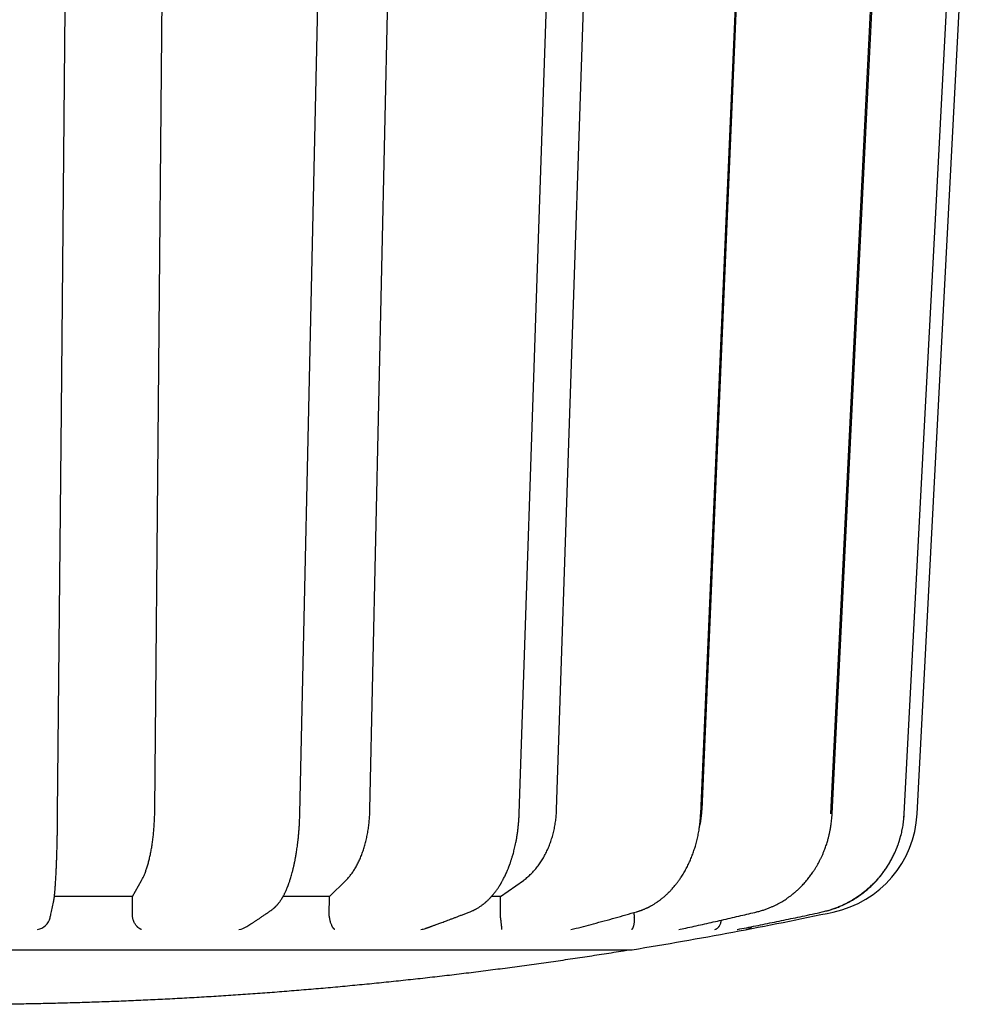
# Model space of a CAD drawing. Header units: millimetres. Extents: x 8 to 564, y 12 to 489.
# Tile 19 of 81: x 299 to 322, y 95 to 118. Entities that reach past the tile are written whole.
import ezdxf

# ---------------------------------------------------------------- set-up
doc = ezdxf.new("R2010")
doc.units = ezdxf.units.MM

msp = doc.modelspace()

# ---------------------------------------------------------------- linework, layer by layer
at = {"color": 7, "linetype": 'Continuous', "lineweight": 30}
for p, q in [((320.27, 99.465), (321.831, 129.26)), ((318.237, 99.465), (319.637, 127.762)), ((302.288, 99.564), (302.537, 127.326)), ((307.363, 99.564), (307.975, 127.326)), ((311.765, 99.564), (312.699, 127.326)), ((315.196, 99.564), (316.388, 127.326)), ((318.264, 99.466), (318.264, 99.466)), ((301.759, 97.515), (301.976, 97.896)), ((306.405, 97.515), (306.796, 97.896)), ((310.444, 97.515), (310.982, 97.896)), ((299.9, 97.381), (299.9, 97.384)), ((301.759, 97.515), (299.92, 97.515)), ((301.759, 97.083), (301.759, 97.515)), ((306.405, 97.515), (305.313, 97.515)), ((306.404, 97.083), (306.405, 97.515)), ((310.444, 97.515), (310.23, 97.515)), ((310.441, 97.083), (310.444, 97.515)), ((305.045, 97.198), (305.045, 97.199)), ((313.596, 97.083), (313.597, 97.139)), ((318.029, 97.151), (318.031, 97.152)), ((314.648, 96.737), (314.68, 96.743)), ((316.022, 96.737), (316.032, 96.739)), ((313.5, 96.26), (313.5, 96.261))]:
    msp.add_line(p, q, dxfattribs=at)
at = {"color": 7, "linetype": 'Continuous', "lineweight": 30, "flags": 128}
for points in [[(299.996, 99.478), (300.084, 108.967), (300.172, 118.457), (300.258, 127.777)], [(305.709, 99.473), (306.017, 113.265), (306.341, 127.772)], [(310.883, 99.47), (311.35, 113.262), (311.842, 127.769)], [(315.165, 99.467), (315.76, 113.26), (316.386, 127.766)], [(318.264, 99.466), (318.901, 112.348), (319.663, 127.763)], [(319.967, 99.465), (320.47, 109.058), (320.694, 113.344), (321.449, 127.762)]]:
    msp.add_lwpolyline(points, dxfattribs=at)
at = {"color": 7, "linetype": 'Continuous', "lineweight": 30}
for centre, radius, start, end in [((317.773, 99.595), 2.5, 282.001, 357), ((297.5, 194.964), 100, 279.23588, 282.0006), ((299.452, 97.109), 0.378, 280.4142, 345.6963), ((304.206, 97.197), 0.465, 278.3665, 302.4826), ((308.499, 97.246), 0.514, 277.5884, 289.9298), ((312.043, 97.216), 0.483, 277.3793, 285.0455)]:
    msp.add_arc(centre, radius, start, end, dxfattribs=at)
for points, knots in [([(299.964, 98.145), (299.965, 98.176), (299.968, 98.239), (299.972, 98.339), (299.975, 98.442), (299.979, 98.549), (299.982, 98.658), (299.985, 98.77), (299.987, 98.885), (299.99, 99.003), (299.992, 99.122), (299.994, 99.243), (299.995, 99.361), (299.996, 99.44), (299.996, 99.478)], [0, 0, 0, 0, 0.084168, 0.168096, 0.251851, 0.335499, 0.419105, 0.502733, 0.586444, 0.670303, 0.754377, 0.838426, 0.922263, 1, 1, 1, 1]), ([(301.976, 97.896), (301.988, 97.917), (302.01, 97.958), (302.042, 98.03), (302.073, 98.108), (302.102, 98.192), (302.13, 98.283), (302.155, 98.379), (302.179, 98.481), (302.2, 98.588), (302.219, 98.699), (302.236, 98.814), (302.251, 98.933), (302.263, 99.055), (302.273, 99.18), (302.281, 99.306), (302.286, 99.435), (302.287, 99.521), (302.288, 99.564)], [0, 0, 0, 0, 0.062688, 0.125134, 0.187601, 0.250354, 0.312919, 0.375275, 0.437688, 0.500421, 0.562851, 0.625075, 0.687358, 0.749964, 0.812561, 0.874921, 0.937312, 1, 1, 1, 1]), ([(305.53, 98.081), (305.534, 98.095), (305.541, 98.122), (305.551, 98.161), (305.559, 98.194), (305.566, 98.223), (305.571, 98.246), (305.575, 98.263), (305.577, 98.276), (305.579, 98.285), (305.581, 98.292), (305.582, 98.299), (305.584, 98.307), (305.586, 98.318), (305.589, 98.332), (305.593, 98.351), (305.598, 98.375), (305.603, 98.405), (305.61, 98.44), (305.617, 98.481), (305.625, 98.528), (305.634, 98.581), (305.642, 98.641), (305.652, 98.707), (305.661, 98.779), (305.67, 98.859), (305.679, 98.946), (305.687, 99.04), (305.695, 99.141), (305.701, 99.249), (305.706, 99.36), (305.708, 99.436), (305.709, 99.474)], [0, 0, 0, 0, 0.036344, 0.068166, 0.095491, 0.118339, 0.136728, 0.150668, 0.160168, 0.166022, 0.171645, 0.177431, 0.18338, 0.189492, 0.202202, 0.216568, 0.234967, 0.257496, 0.284151, 0.314926, 0.349817, 0.388822, 0.431942, 0.479181, 0.530548, 0.586057, 0.64573, 0.7096, 0.777686, 0.849786, 0.925846, 1, 1, 1, 1]), ([(306.796, 97.896), (306.816, 97.917), (306.857, 97.958), (306.915, 98.03), (306.97, 98.108), (307.023, 98.192), (307.072, 98.283), (307.118, 98.379), (307.161, 98.481), (307.2, 98.588), (307.235, 98.699), (307.266, 98.814), (307.293, 98.933), (307.316, 99.055), (307.335, 99.18), (307.349, 99.306), (307.359, 99.435), (307.361, 99.521), (307.363, 99.564)], [0, 0, 0, 0, 0.062688, 0.125134, 0.187601, 0.250354, 0.312919, 0.375275, 0.437688, 0.500421, 0.562851, 0.625075, 0.687358, 0.749964, 0.812561, 0.874921, 0.937312, 1, 1, 1, 1]), ([(310.561, 98.03), (310.568, 98.045), (310.581, 98.074), (310.599, 98.114), (310.614, 98.151), (310.627, 98.182), (310.638, 98.209), (310.646, 98.23), (310.652, 98.246), (310.656, 98.257), (310.66, 98.267), (310.663, 98.277), (310.667, 98.287), (310.673, 98.302), (310.68, 98.325), (310.69, 98.354), (310.7, 98.385), (310.711, 98.417), (310.722, 98.453), (310.734, 98.495), (310.747, 98.542), (310.761, 98.595), (310.776, 98.655), (310.791, 98.72), (310.806, 98.792), (310.821, 98.871), (310.835, 98.956), (310.849, 99.048), (310.861, 99.147), (310.871, 99.252), (310.879, 99.36), (310.882, 99.434), (310.883, 99.47)], [0, 0, 0, 0, 0.036617, 0.069132, 0.097571, 0.121956, 0.142305, 0.158629, 0.170321, 0.178472, 0.185256, 0.192423, 0.199973, 0.207905, 0.228116, 0.25045, 0.272181, 0.295601, 0.321445, 0.350995, 0.384626, 0.422057, 0.463289, 0.508327, 0.55718, 0.60986, 0.666388, 0.726792, 0.791057, 0.858999, 0.930601, 1, 1, 1, 1]), ([(310.982, 97.896), (311.01, 97.917), (311.066, 97.958), (311.146, 98.03), (311.222, 98.108), (311.294, 98.192), (311.363, 98.283), (311.426, 98.379), (311.485, 98.481), (311.539, 98.588), (311.588, 98.699), (311.631, 98.814), (311.668, 98.933), (311.7, 99.055), (311.726, 99.18), (311.745, 99.306), (311.759, 99.435), (311.763, 99.521), (311.765, 99.564)], [0, 0, 0, 0, 0.062688, 0.125134, 0.187601, 0.250354, 0.312919, 0.375275, 0.437688, 0.500421, 0.562851, 0.625075, 0.687358, 0.749964, 0.812561, 0.874921, 0.937312, 1, 1, 1, 1]), ([(314.72, 97.996), (314.741, 98.029), (314.782, 98.095), (314.838, 98.198), (314.889, 98.303), (314.936, 98.409), (314.978, 98.516), (315.015, 98.624), (315.05, 98.738), (315.082, 98.858), (315.109, 98.984), (315.131, 99.11), (315.148, 99.234), (315.159, 99.353), (315.163, 99.431), (315.165, 99.467)], [0, 0, 0, 0, 0.07996, 0.158489, 0.235654, 0.311515, 0.386127, 0.459538, 0.531792, 0.614679, 0.696109, 0.776115, 0.854427, 0.931004, 1, 1, 1, 1]), ([(315.132, 99.126), (315.137, 99.144), (315.152, 99.203), (315.171, 99.306), (315.188, 99.434), (315.193, 99.521), (315.196, 99.564)], [0, 0, 0, 0, 0.125797, 0.416641, 0.707629, 1, 1, 1, 1]), ([(316.489, 97.154), (316.519, 97.161), (316.578, 97.176), (316.662, 97.202), (316.741, 97.23), (316.814, 97.26), (316.883, 97.29), (316.949, 97.322), (317.013, 97.356), (317.074, 97.39), (317.128, 97.423), (317.174, 97.454), (317.214, 97.48), (317.246, 97.504), (317.274, 97.524), (317.298, 97.542), (317.316, 97.557), (317.332, 97.569), (317.344, 97.579), (317.356, 97.588), (317.367, 97.598), (317.379, 97.608), (317.393, 97.619), (317.411, 97.635), (317.434, 97.655), (317.463, 97.682), (317.496, 97.713), (317.531, 97.748), (317.567, 97.786), (317.605, 97.826), (317.643, 97.87), (317.681, 97.915), (317.716, 97.959), (317.75, 98.003), (317.781, 98.045), (317.816, 98.095), (317.853, 98.152), (317.891, 98.214), (317.926, 98.273), (317.956, 98.329), (317.985, 98.386), (318.014, 98.446), (318.043, 98.51), (318.073, 98.58), (318.098, 98.646), (318.12, 98.707), (318.137, 98.76), (318.153, 98.81), (318.166, 98.856), (318.177, 98.895), (318.185, 98.928), (318.191, 98.953), (318.195, 98.969), (318.197, 98.98), (318.2, 98.992), (318.204, 99.009), (318.209, 99.032), (318.214, 99.059), (318.221, 99.094), (318.229, 99.137), (318.237, 99.189), (318.245, 99.248), (318.253, 99.315), (318.26, 99.388), (318.263, 99.44), (318.264, 99.466)], [0, 0, 0, 0, 0.031192, 0.060853, 0.088966, 0.1155, 0.140443, 0.163786, 0.189234, 0.212447, 0.23342, 0.252155, 0.267242, 0.280478, 0.291863, 0.301397, 0.30908, 0.315488, 0.320307, 0.325121, 0.329984, 0.334922, 0.340597, 0.347287, 0.358144, 0.370921, 0.385619, 0.40224, 0.418705, 0.436703, 0.455939, 0.474766, 0.492931, 0.510434, 0.527274, 0.54345, 0.568381, 0.591549, 0.612955, 0.632598, 0.651963, 0.672535, 0.694651, 0.718307, 0.743496, 0.76067, 0.778429, 0.795033, 0.809646, 0.822274, 0.832921, 0.84159, 0.845185, 0.848286, 0.852005, 0.857365, 0.864364, 0.873, 0.883267, 0.8973, 0.913533, 0.931947, 0.952518, 0.975218, 1, 1, 1, 1]), ([(318.027, 97.15), (318.071, 97.16), (318.158, 97.181), (318.286, 97.22), (318.412, 97.266), (318.536, 97.319), (318.656, 97.379), (318.773, 97.446), (318.887, 97.519), (318.996, 97.598), (319.1, 97.683), (319.2, 97.774), (319.295, 97.87), (319.385, 97.971), (319.469, 98.077), (319.547, 98.188), (319.619, 98.303), (319.685, 98.421), (319.744, 98.543), (319.797, 98.669), (319.843, 98.797), (319.882, 98.927), (319.914, 99.059), (319.938, 99.193), (319.956, 99.329), (319.962, 99.419), (319.965, 99.465)], [0, 0, 0, 0, 0.041665, 0.083331, 0.124996, 0.166662, 0.208327, 0.249993, 0.29166, 0.333326, 0.374992, 0.416659, 0.458325, 0.499992, 0.541659, 0.583326, 0.624993, 0.66666, 0.708328, 0.749995, 0.791662, 0.83333, 0.874997, 0.916665, 0.958332, 1, 1, 1, 1]), ([(318.034, 97.152), (318.072, 97.162), (318.147, 97.179), (318.254, 97.212), (318.354, 97.247), (318.446, 97.284), (318.531, 97.322), (318.607, 97.36), (318.676, 97.396), (318.737, 97.431), (318.792, 97.465), (318.842, 97.498), (318.888, 97.529), (318.93, 97.559), (318.967, 97.586), (318.999, 97.61), (319.024, 97.63), (319.047, 97.649), (319.073, 97.669), (319.103, 97.695), (319.139, 97.726), (319.178, 97.761), (319.219, 97.801), (319.263, 97.845), (319.31, 97.894), (319.36, 97.95), (319.411, 98.011), (319.464, 98.078), (319.518, 98.152), (319.572, 98.232), (319.624, 98.317), (319.674, 98.406), (319.721, 98.499), (319.766, 98.598), (319.809, 98.703), (319.848, 98.815), (319.883, 98.934), (319.914, 99.058), (319.939, 99.189), (319.958, 99.325), (319.964, 99.418), (319.967, 99.465)], [0, 0, 0, 0, 0.036515, 0.071132, 0.103825, 0.134574, 0.163371, 0.190215, 0.213734, 0.235516, 0.255563, 0.273875, 0.290454, 0.30719, 0.321691, 0.333957, 0.34399, 0.351814, 0.361832, 0.374212, 0.388957, 0.406068, 0.42341, 0.442654, 0.463799, 0.486845, 0.511793, 0.538144, 0.566326, 0.596336, 0.62817, 0.658691, 0.69072, 0.724261, 0.759306, 0.795846, 0.833864, 0.87334, 0.914237, 0.956484, 1, 1, 1, 1]), ([(319.967, 99.465), (319.967, 99.465), (319.969, 99.465), (319.969, 99.465), (319.966, 99.465), (319.965, 99.465)], [0, 0, 0, 0, 0.008666, 0.512282, 1, 1, 1, 1]), ([(299.9, 97.384), (299.901, 97.39), (299.904, 97.403), (299.907, 97.422), (299.91, 97.441), (299.913, 97.459), (299.916, 97.477), (299.918, 97.492), (299.919, 97.505), (299.921, 97.517), (299.922, 97.527), (299.923, 97.538), (299.924, 97.549), (299.925, 97.56), (299.926, 97.571), (299.927, 97.582), (299.929, 97.596), (299.93, 97.614), (299.932, 97.636), (299.935, 97.664), (299.938, 97.697), (299.94, 97.734), (299.943, 97.776), (299.946, 97.82), (299.949, 97.871), (299.953, 97.928), (299.956, 97.992), (299.96, 98.064), (299.962, 98.115), (299.964, 98.142)], [0, 0, 0, 0, 0.0470006, 0.0896959, 0.1280294, 0.1620293, 0.1949922, 0.2225719, 0.2447864, 0.2631647, 0.2806594, 0.2973479, 0.3159838, 0.3335048, 0.3499128, 0.3657428, 0.3863122, 0.4127745, 0.4451427, 0.4834314, 0.5275811, 0.5775578, 0.6250271, 0.6767704, 0.7327916, 0.793101, 0.8577174, 0.9266698, 1, 1, 1, 1]), ([(305.045, 97.199), (305.053, 97.204), (305.067, 97.214), (305.086, 97.229), (305.103, 97.244), (305.116, 97.256), (305.128, 97.267), (305.137, 97.276), (305.147, 97.286), (305.159, 97.298), (305.171, 97.312), (305.183, 97.326), (305.194, 97.339), (305.203, 97.35), (305.213, 97.362), (305.224, 97.376), (305.237, 97.394), (305.25, 97.413), (305.263, 97.432), (305.275, 97.45), (305.286, 97.468), (305.296, 97.485), (305.307, 97.504), (305.319, 97.525), (305.332, 97.548), (305.344, 97.573), (305.357, 97.598), (305.371, 97.627), (305.386, 97.661), (305.399, 97.691), (305.41, 97.716), (305.417, 97.733), (305.422, 97.747), (305.426, 97.758), (305.43, 97.766), (305.433, 97.774), (305.437, 97.785), (305.442, 97.799), (305.449, 97.819), (305.459, 97.845), (305.47, 97.879), (305.483, 97.919), (305.498, 97.966), (305.514, 98.02), (305.525, 98.06), (305.531, 98.081)], [0, 0, 0, 0, 0.030638, 0.058152, 0.082568, 0.103342, 0.120508, 0.133548, 0.149325, 0.167428, 0.189159, 0.21017, 0.228461, 0.244042, 0.257595, 0.278241, 0.302529, 0.329165, 0.353937, 0.376528, 0.397356, 0.41797, 0.438519, 0.465213, 0.492198, 0.519467, 0.547066, 0.577683, 0.612833, 0.652494, 0.671293, 0.68839, 0.702207, 0.712751, 0.720027, 0.726348, 0.736308, 0.750008, 0.767441, 0.793055, 0.823942, 0.86009, 0.901488, 0.948126, 1, 1, 1, 1]), ([(309.746, 97.164), (309.756, 97.169), (309.775, 97.176), (309.801, 97.188), (309.821, 97.197), (309.836, 97.205), (309.848, 97.211), (309.865, 97.22), (309.888, 97.233), (309.916, 97.249), (309.944, 97.267), (309.971, 97.285), (309.999, 97.305), (310.023, 97.323), (310.043, 97.338), (310.058, 97.35), (310.072, 97.362), (310.086, 97.374), (310.101, 97.387), (310.12, 97.404), (310.141, 97.424), (310.164, 97.446), (310.184, 97.466), (310.202, 97.485), (310.216, 97.5), (310.228, 97.514), (310.239, 97.526), (310.25, 97.539), (310.263, 97.554), (310.279, 97.573), (310.296, 97.594), (310.316, 97.62), (310.338, 97.65), (310.362, 97.683), (310.383, 97.714), (310.4, 97.74), (310.413, 97.76), (310.423, 97.775), (310.431, 97.788), (310.439, 97.801), (310.448, 97.816), (310.457, 97.832), (310.469, 97.852), (310.482, 97.876), (310.499, 97.906), (310.518, 97.942), (310.539, 97.983), (310.554, 98.014), (310.561, 98.03)], [0, 0, 0, 0, 0.030881, 0.056321, 0.076329, 0.090901, 0.101661, 0.112913, 0.142134, 0.17221, 0.199219, 0.228314, 0.259565, 0.289046, 0.306895, 0.323423, 0.33908, 0.353999, 0.370943, 0.391199, 0.418881, 0.445661, 0.470102, 0.492199, 0.508426, 0.523253, 0.536685, 0.549617, 0.565803, 0.585653, 0.608596, 0.6313, 0.665393, 0.697563, 0.727778, 0.754462, 0.769847, 0.783313, 0.794864, 0.806102, 0.818711, 0.833443, 0.849665, 0.870509, 0.895969, 0.92604, 0.960718, 1, 1, 1, 1]), ([(313.655, 97.155), (313.665, 97.158), (313.683, 97.163), (313.708, 97.171), (313.73, 97.179), (313.749, 97.185), (313.768, 97.192), (313.788, 97.2), (313.812, 97.209), (313.837, 97.22), (313.863, 97.231), (313.887, 97.242), (313.906, 97.251), (313.923, 97.259), (313.938, 97.266), (313.954, 97.275), (313.971, 97.284), (313.991, 97.295), (314.014, 97.307), (314.039, 97.322), (314.066, 97.338), (314.093, 97.355), (314.117, 97.371), (314.137, 97.384), (314.154, 97.396), (314.172, 97.408), (314.192, 97.423), (314.215, 97.44), (314.242, 97.461), (314.271, 97.485), (314.302, 97.511), (314.331, 97.536), (314.358, 97.56), (314.381, 97.582), (314.398, 97.599), (314.411, 97.612), (314.422, 97.623), (314.435, 97.635), (314.451, 97.652), (314.471, 97.673), (314.496, 97.701), (314.526, 97.734), (314.556, 97.771), (314.584, 97.805), (314.606, 97.834), (314.626, 97.861), (314.646, 97.887), (314.668, 97.919), (314.693, 97.955), (314.711, 97.982), (314.72, 97.996)], [0, 0, 0, 0, 0.023099, 0.043243, 0.060441, 0.07475, 0.089471, 0.106135, 0.124983, 0.146014, 0.168456, 0.188383, 0.204631, 0.21726, 0.229408, 0.24285, 0.257586, 0.273593, 0.293734, 0.315438, 0.338706, 0.363167, 0.384846, 0.402672, 0.416166, 0.431166, 0.449597, 0.471385, 0.493961, 0.523695, 0.552584, 0.580632, 0.607298, 0.629863, 0.647965, 0.659064, 0.668437, 0.680973, 0.697307, 0.717434, 0.741326, 0.777708, 0.810953, 0.84107, 0.868155, 0.886982, 0.909579, 0.935948, 0.966087, 1, 1, 1, 1]), ([(299.818, 97.015), (299.824, 97.042), (299.841, 97.114), (299.868, 97.235), (299.889, 97.332), (299.9, 97.381)], [0, 0, 0, 0, 0.229104, 0.614517, 1, 1, 1, 1]), ([(301.765, 97.026), (301.763, 97.036), (301.76, 97.054), (301.76, 97.074), (301.759, 97.083)], [0, 0, 0, 0, 0.497389, 1, 1, 1, 1]), ([(304.456, 96.805), (304.473, 96.815), (304.506, 96.836), (304.557, 96.869), (304.611, 96.904), (304.668, 96.942), (304.726, 96.98), (304.786, 97.02), (304.847, 97.062), (304.911, 97.105), (304.977, 97.151), (305.022, 97.182), (305.045, 97.198)], [0, 0, 0, 0, 0.081842, 0.169069, 0.260997, 0.357625, 0.458954, 0.5588, 0.662827, 0.771035, 0.883426, 1, 1, 1, 1]), ([(306.408, 97.026), (306.407, 97.036), (306.404, 97.054), (306.404, 97.074), (306.404, 97.083)], [0, 0, 0, 0, 0.497389, 1, 1, 1, 1]), ([(308.674, 96.763), (308.678, 96.764), (308.689, 96.768), (308.706, 96.774), (308.725, 96.781), (308.74, 96.786), (308.75, 96.79), (308.758, 96.793), (308.767, 96.796), (308.778, 96.8), (308.792, 96.805), (308.811, 96.812), (308.834, 96.82), (308.862, 96.83), (308.894, 96.842), (308.93, 96.855), (308.971, 96.87), (309.015, 96.886), (309.064, 96.904), (309.116, 96.924), (309.173, 96.945), (309.234, 96.967), (309.299, 96.992), (309.366, 97.017), (309.436, 97.044), (309.508, 97.072), (309.584, 97.101), (309.664, 97.132), (309.718, 97.154), (309.746, 97.164)], [0, 0, 0, 0, 0.00999, 0.031243, 0.048671, 0.062276, 0.072057, 0.078052, 0.085818, 0.096276, 0.109424, 0.125262, 0.147625, 0.173802, 0.203793, 0.237597, 0.275215, 0.316647, 0.361894, 0.410955, 0.463831, 0.520522, 0.581029, 0.645352, 0.709494, 0.77703, 0.847959, 0.922282, 1, 1, 1, 1]), ([(310.444, 97.026), (310.443, 97.036), (310.441, 97.054), (310.441, 97.074), (310.441, 97.083)], [0, 0, 0, 0, 0.497389, 1, 1, 1, 1]), ([(312.168, 96.75), (312.325, 96.79), (312.651, 96.875), (313.146, 97.011), (313.485, 97.107), (313.655, 97.155)], [0, 0, 0, 0, 0.314738, 0.657336, 1, 1, 1, 1]), ([(313.596, 97.083), (313.597, 97.074), (313.597, 97.055), (313.598, 97.036), (313.599, 97.026)], [0, 0, 0, 0, 0.499997, 1, 1, 1, 1]), ([(314.68, 96.743), (314.74, 96.756), (314.934, 96.797), (315.261, 96.869), (315.662, 96.96), (316.055, 97.05), (316.329, 97.115), (316.469, 97.148), (316.483, 97.152)], [0, 0, 0, 0, 0.099595, 0.321771, 0.543948, 0.766125, 0.97661, 1, 1, 1, 1]), ([(316.032, 96.739), (316.103, 96.752), (316.321, 96.795), (316.686, 96.868), (317.127, 96.958), (317.574, 97.052), (317.875, 97.117), (318.029, 97.15)], [0, 0, 0, 0, 0.106315, 0.326896, 0.547476, 0.768057, 1, 1, 1, 1]), ([(316.483, 97.152), (316.485, 97.152), (316.487, 97.152), (316.489, 97.153), (316.489, 97.154)], [0, 0, 0, 0, 0.723053, 1, 1, 1, 1]), ([(301.975, 96.737), (301.975, 96.737), (301.975, 96.737), (301.973, 96.737), (301.969, 96.738), (301.964, 96.74), (301.958, 96.742), (301.953, 96.744), (301.948, 96.747), (301.942, 96.749), (301.936, 96.753), (301.929, 96.757), (301.921, 96.762), (301.913, 96.768), (301.904, 96.775), (301.894, 96.782), (301.885, 96.79), (301.877, 96.799), (301.868, 96.808), (301.861, 96.816), (301.848, 96.832), (301.832, 96.854), (301.813, 96.887), (301.798, 96.918), (301.786, 96.947), (301.777, 96.974), (301.77, 97), (301.766, 97.018), (301.765, 97.026)], [0, 0, 0, 0, 0.000868, 0.002168, 0.019323, 0.039747, 0.067377, 0.086405, 0.107789, 0.131533, 0.157636, 0.186101, 0.21693, 0.250123, 0.289831, 0.328207, 0.365253, 0.400972, 0.435367, 0.468441, 0.5002, 0.596889, 0.687688, 0.772928, 0.833477, 0.891339, 0.946755, 1, 1, 1, 1]), ([(306.534, 96.737), (306.533, 96.737), (306.533, 96.737), (306.532, 96.737), (306.53, 96.738), (306.527, 96.74), (306.524, 96.742), (306.522, 96.744), (306.519, 96.747), (306.516, 96.749), (306.513, 96.753), (306.509, 96.757), (306.505, 96.762), (306.5, 96.768), (306.495, 96.775), (306.49, 96.782), (306.485, 96.79), (306.48, 96.799), (306.475, 96.808), (306.471, 96.816), (306.464, 96.832), (306.454, 96.854), (306.442, 96.887), (306.432, 96.918), (306.424, 96.947), (306.418, 96.974), (306.413, 97), (306.41, 97.018), (306.408, 97.026)], [0, 0, 0, 0, 0.000868, 0.002168, 0.019323, 0.039747, 0.067377, 0.086405, 0.107789, 0.131533, 0.157636, 0.186101, 0.21693, 0.250123, 0.289831, 0.328207, 0.365253, 0.400972, 0.435367, 0.468441, 0.5002, 0.596889, 0.687688, 0.772928, 0.833477, 0.891339, 0.946755, 1, 1, 1, 1]), ([(310.476, 96.737), (310.476, 96.737), (310.476, 96.737), (310.476, 96.737), (310.476, 96.738), (310.475, 96.74), (310.475, 96.742), (310.475, 96.744), (310.475, 96.747), (310.475, 96.749), (310.475, 96.753), (310.475, 96.757), (310.475, 96.762), (310.475, 96.768), (310.474, 96.775), (310.473, 96.782), (310.472, 96.79), (310.472, 96.799), (310.471, 96.808), (310.47, 96.816), (310.468, 96.832), (310.466, 96.854), (310.462, 96.887), (310.458, 96.918), (310.455, 96.947), (310.451, 96.974), (310.448, 97), (310.446, 97.018), (310.444, 97.026)], [0, 0, 0, 0, 0.000868, 0.002168, 0.019323, 0.039747, 0.067377, 0.086405, 0.107789, 0.131533, 0.157636, 0.186101, 0.21693, 0.250123, 0.289831, 0.328207, 0.365253, 0.400972, 0.435367, 0.468441, 0.5002, 0.596889, 0.687688, 0.772928, 0.833477, 0.891339, 0.946755, 1, 1, 1, 1]), ([(313.535, 96.737), (313.539, 96.74), (313.548, 96.745), (313.559, 96.759), (313.568, 96.773), (313.575, 96.788), (313.58, 96.8), (313.582, 96.807), (313.583, 96.811), (313.584, 96.815), (313.585, 96.818), (313.586, 96.822), (313.589, 96.834), (313.594, 96.854), (313.598, 96.887), (313.601, 96.918), (313.602, 96.947), (313.602, 96.974), (313.601, 97), (313.599, 97.018), (313.599, 97.026)], [0, 0, 0, 0, 0.106357, 0.203522, 0.291479, 0.358245, 0.418511, 0.433223, 0.44749, 0.461313, 0.474691, 0.487625, 0.500116, 0.596815, 0.687625, 0.772879, 0.833438, 0.891312, 0.946741, 1, 1, 1, 1]), ([(315.501, 96.737), (315.509, 96.74), (315.526, 96.745), (315.549, 96.759), (315.567, 96.773), (315.582, 96.788), (315.592, 96.8), (315.597, 96.807), (315.6, 96.811), (315.602, 96.815), (315.605, 96.818), (315.607, 96.822), (315.614, 96.834), (315.625, 96.854), (315.638, 96.887), (315.646, 96.918), (315.651, 96.942), (315.652, 96.955), (315.653, 96.958)], [0, 0, 0, 0, 0.124377, 0.238004, 0.340862, 0.41894, 0.489415, 0.50662, 0.523304, 0.539468, 0.555113, 0.570238, 0.584845, 0.697925, 0.804119, 0.903816, 0.974635, 1, 1, 1, 1]), ([(316.24, 96.737), (316.24, 96.737), (316.244, 96.738), (316.252, 96.74), (316.262, 96.742), (316.271, 96.745), (316.278, 96.747), (316.286, 96.75), (316.295, 96.753), (316.304, 96.757), (316.314, 96.762), (316.324, 96.768), (316.336, 96.774), (316.348, 96.782), (316.359, 96.79), (316.369, 96.799), (316.376, 96.804), (316.379, 96.807)], [0, 0, 0, 0, 0.0192935, 0.0763823, 0.167393, 0.211003, 0.2595486, 0.3130327, 0.3714586, 0.4348292, 0.5031477, 0.5764173, 0.6681953, 0.756899, 0.8425334, 0.9251045, 1, 1, 1, 1]), ([(281.45, 96.261), (281.45, 96.261), (281.449, 96.261), (281.453, 96.261), (281.464, 96.261), (281.482, 96.261), (281.506, 96.261), (281.538, 96.261), (281.576, 96.261), (281.62, 96.261), (281.671, 96.261), (281.726, 96.261), (281.787, 96.261), (281.853, 96.261), (281.925, 96.261), (282.006, 96.261), (282.097, 96.261), (282.198, 96.261), (282.306, 96.261), (282.422, 96.261), (282.544, 96.261), (282.673, 96.261), (282.81, 96.261), (282.95, 96.261), (283.095, 96.261), (283.243, 96.261), (283.398, 96.261), (283.558, 96.261), (283.724, 96.261), (283.893, 96.261), (284.064, 96.261), (284.236, 96.261), (284.414, 96.261), (284.596, 96.261), (284.79, 96.261), (284.997, 96.261), (285.218, 96.261), (285.444, 96.261), (285.675, 96.261), (285.912, 96.261), (286.155, 96.261), (286.403, 96.261), (286.652, 96.261), (286.901, 96.261), (287.151, 96.261), (287.405, 96.261), (287.663, 96.261), (287.925, 96.261), (288.187, 96.261), (288.447, 96.261), (288.705, 96.261), (288.966, 96.261), (289.231, 96.261), (289.509, 96.261), (289.801, 96.261), (290.107, 96.261), (290.416, 96.261), (290.729, 96.261), (291.045, 96.261), (291.364, 96.261), (291.686, 96.261), (292.005, 96.261), (292.321, 96.261), (292.634, 96.261), (292.949, 96.261), (293.266, 96.261), (293.584, 96.261), (293.898, 96.261), (294.208, 96.261), (294.513, 96.261), (294.818, 96.261), (295.125, 96.261), (295.445, 96.261), (295.777, 96.261), (296.122, 96.261), (296.468, 96.261), (296.814, 96.261), (297.16, 96.261), (297.507, 96.261), (297.854, 96.261), (298.194, 96.261), (298.529, 96.261), (298.858, 96.261), (299.186, 96.261), (299.513, 96.261), (299.839, 96.261), (300.158, 96.261), (300.47, 96.261), (300.775, 96.261), (301.079, 96.261), (301.381, 96.261), (301.693, 96.261), (302.015, 96.261), (302.347, 96.261), (302.676, 96.261), (303.003, 96.261), (303.327, 96.261), (303.649, 96.261), (303.968, 96.261), (304.278, 96.261), (304.581, 96.261), (304.875, 96.261), (305.166, 96.261), (305.454, 96.261), (305.738, 96.261), (306.014, 96.261), (306.281, 96.261), (306.539, 96.261), (306.794, 96.261), (307.046, 96.261), (307.303, 96.261), (307.566, 96.261), (307.834, 96.261), (308.096, 96.261), (308.354, 96.261), (308.607, 96.261), (308.855, 96.261), (309.098, 96.261), (309.255, 96.261), (309.333, 96.261)], [0, 0, 0, 0, 0.000182, 0.009182, 0.018182, 0.026735, 0.035287, 0.04384, 0.052393, 0.060945, 0.069498, 0.077562, 0.085626, 0.09369, 0.101754, 0.109818, 0.118818, 0.127818, 0.136818, 0.145818, 0.154818, 0.163818, 0.172818, 0.181818, 0.190371, 0.198924, 0.207476, 0.216029, 0.224582, 0.233135, 0.241199, 0.249263, 0.257327, 0.265391, 0.273455, 0.282455, 0.291455, 0.300455, 0.309455, 0.318455, 0.327455, 0.336455, 0.345455, 0.354007, 0.36256, 0.371113, 0.379665, 0.388218, 0.396771, 0.404835, 0.412899, 0.420963, 0.429027, 0.437091, 0.446091, 0.455091, 0.464091, 0.473091, 0.482091, 0.491091, 0.500091, 0.509091, 0.517644, 0.526196, 0.534749, 0.543302, 0.551855, 0.560407, 0.568471, 0.576535, 0.584599, 0.592663, 0.600727, 0.609727, 0.618727, 0.627727, 0.636727, 0.645727, 0.654727, 0.663727, 0.672727, 0.68128, 0.689833, 0.698385, 0.706938, 0.715491, 0.724044, 0.732108, 0.740172, 0.748236, 0.7563, 0.764364, 0.773364, 0.782364, 0.791364, 0.800364, 0.809364, 0.818364, 0.827364, 0.836364, 0.844916, 0.853469, 0.862022, 0.870575, 0.879127, 0.88768, 0.895744, 0.903808, 0.911872, 0.919936, 0.928, 0.937, 0.946, 0.955, 0.964, 0.973, 0.982, 0.991, 1, 1, 1, 1]), ([(281.5, 96.261), (281.573, 96.249), (281.798, 96.213), (282.174, 96.154), (282.629, 96.084), (283.084, 96.017), (283.539, 95.952), (283.995, 95.888), (284.451, 95.827), (284.907, 95.768), (285.364, 95.711), (285.821, 95.657), (286.278, 95.604), (286.735, 95.553), (287.192, 95.505), (287.65, 95.459), (288.108, 95.414), (288.566, 95.372), (289.025, 95.332), (289.483, 95.294), (289.942, 95.258), (290.401, 95.225), (290.86, 95.193), (291.319, 95.163), (291.778, 95.136), (292.238, 95.111), (292.697, 95.088), (293.157, 95.067), (293.617, 95.048), (294.076, 95.031), (294.536, 95.016), (294.996, 95.004), (295.456, 94.993), (295.917, 94.985), (296.377, 94.979), (296.837, 94.974), (297.297, 94.972), (297.757, 94.973), (298.217, 94.975), (298.678, 94.979), (299.138, 94.986), (299.598, 94.994), (300.058, 95.005), (300.518, 95.018), (300.978, 95.033), (301.438, 95.05), (301.898, 95.069), (302.357, 95.09), (302.817, 95.114), (303.277, 95.139), (303.736, 95.167), (304.195, 95.197), (304.655, 95.229), (305.114, 95.262), (305.572, 95.299), (306.031, 95.337), (306.49, 95.377), (306.948, 95.42), (307.406, 95.464), (307.864, 95.511), (308.322, 95.56), (308.779, 95.61), (309.236, 95.663), (309.693, 95.718), (310.15, 95.776), (310.607, 95.835), (311.063, 95.896), (311.519, 95.96), (311.975, 96.025), (312.43, 96.093), (312.885, 96.163), (313.242, 96.219), (313.447, 96.252), (313.5, 96.261)], [0, 0, 0, 0, 0.006926, 0.02124, 0.035554, 0.049868, 0.064182, 0.078497, 0.092811, 0.107126, 0.121441, 0.135756, 0.150071, 0.164387, 0.178702, 0.193018, 0.207334, 0.22165, 0.235966, 0.250283, 0.264599, 0.278916, 0.293233, 0.30755, 0.321867, 0.336184, 0.350502, 0.364819, 0.379137, 0.393455, 0.407773, 0.422091, 0.436409, 0.450728, 0.465047, 0.479365, 0.493684, 0.508003, 0.522323, 0.536642, 0.550962, 0.565281, 0.579601, 0.593921, 0.608241, 0.622562, 0.636882, 0.651203, 0.665524, 0.679845, 0.694166, 0.708487, 0.722808, 0.73713, 0.751451, 0.765773, 0.780095, 0.794417, 0.80874, 0.823062, 0.837385, 0.851708, 0.866031, 0.880354, 0.894677, 0.909, 0.923324, 0.937648, 0.951972, 0.966296, 0.98062, 0.994944, 1, 1, 1, 1]), ([(309.333, 96.261), (309.407, 96.261), (309.554, 96.261), (309.769, 96.261), (309.979, 96.261), (310.184, 96.261), (310.383, 96.261), (310.573, 96.261), (310.754, 96.261), (310.927, 96.261), (311.095, 96.261), (311.257, 96.261), (311.421, 96.261), (311.584, 96.261), (311.747, 96.261), (311.904, 96.261), (312.053, 96.261), (312.196, 96.261), (312.332, 96.261), (312.461, 96.261), (312.581, 96.261), (312.693, 96.261), (312.796, 96.261), (312.892, 96.261), (312.983, 96.261), (313.066, 96.261), (313.142, 96.261), (313.21, 96.261), (313.271, 96.261), (313.325, 96.261), (313.374, 96.261), (313.419, 96.261), (313.458, 96.261), (313.492, 96.261), (313.518, 96.261), (313.536, 96.261), (313.548, 96.261), (313.549, 96.261), (313.55, 96.261)], [0, 0, 0, 0, 0.027671, 0.055341, 0.083012, 0.110682, 0.138353, 0.166024, 0.192113, 0.218203, 0.244292, 0.270381, 0.296471, 0.325589, 0.354706, 0.383824, 0.412941, 0.442059, 0.471177, 0.500294, 0.529412, 0.557082, 0.584753, 0.612424, 0.640094, 0.667765, 0.695435, 0.721525, 0.747614, 0.773704, 0.799793, 0.825883, 0.855, 0.884118, 0.913236, 0.942353, 0.971471, 1, 1, 1, 1])]:
    msp.add_open_spline(points, degree=3, knots=knots, dxfattribs=at)

doc.saveas('drawing.dxf')
